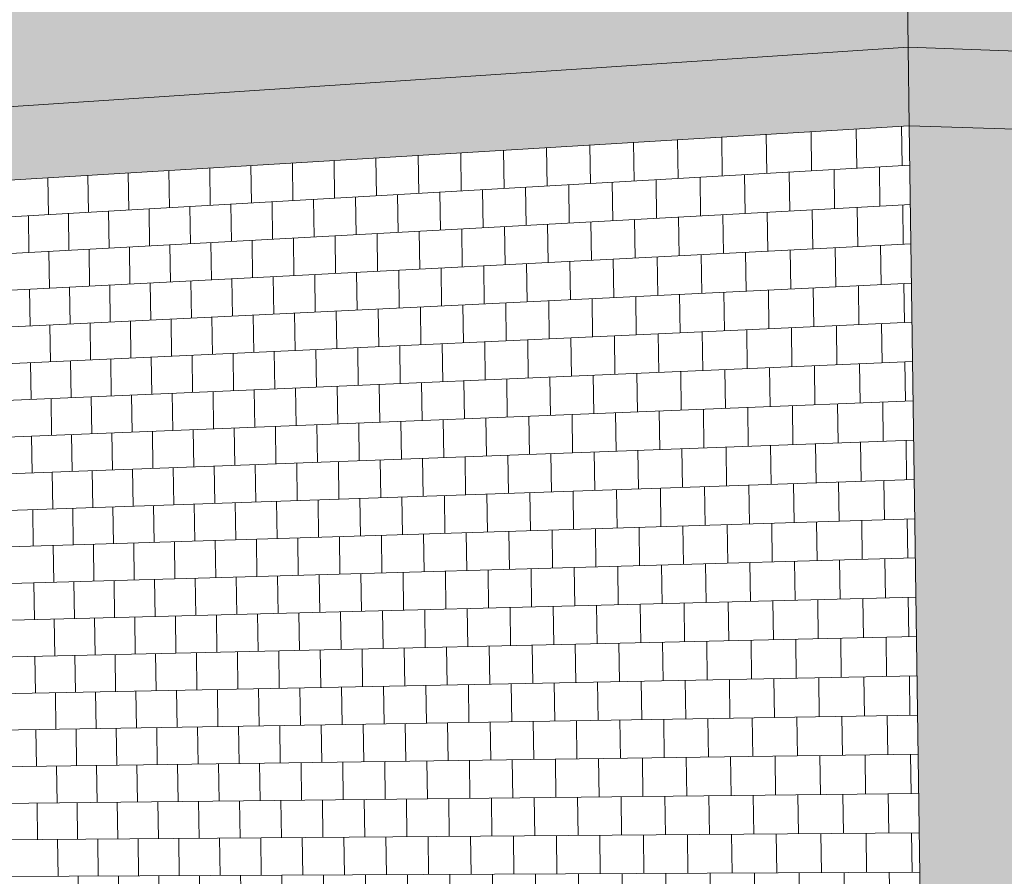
# Model space of a CAD drawing. Header units: metres. Extents: x -29 to 486, y -1 to 6.
# Tile 34 of 165: x 169.3632 to 169.36511, y 0.70366 to 0.70532. Entities that reach past the tile are written whole.
import ezdxf

# ---------------------------------------------------------------- set-up
doc = ezdxf.new("R2010")
doc.units = ezdxf.units.M
for name, color, linetype, lineweight in [('A-FLOR', 192, 'Continuous', 18), ('A-WALL', 113, 'Continuous', 18), ('A-WALL-PATT', 111, 'Continuous', 35)]:
    doc.layers.add(name, color=color, linetype=linetype, lineweight=lineweight)

# ---------------------------------------------------------------- blocks, each defined once
blk = doc.blocks.new('FP_68-Vista 3D 4')
at = {"layer": 'A-WALL-PATT', "lineweight": 9}
for p, q in [((12.4999877, 0.7050318), (12.4999866, 0.7051076)), ((12.5000757, 0.7050368), (12.5000746, 0.7051129)), ((12.4996415, 0.7050118), (12.4996404, 0.7050867)), ((12.4996832, 0.7050892), (12.4996832, 0.7050892)), ((12.4997272, 0.7050168), (12.4997261, 0.7050918)), ((12.4997691, 0.7050944), (12.4997691, 0.7050944)), ((12.4998134, 0.7050217), (12.4998123, 0.7050971)), ((12.4998557, 0.7050997), (12.4998557, 0.7050997)), ((12.4999002, 0.7050267), (12.4998992, 0.7051023)), ((12.4999428, 0.705105), (12.4999428, 0.705105)), ((12.4993451, 0.7050688), (12.4993451, 0.7050688)), ((12.4993879, 0.7049972), (12.4993868, 0.7050713)), ((12.4994288, 0.7050738), (12.4994288, 0.7050738)), ((12.4994719, 0.7050021), (12.4994708, 0.7050764)), ((12.499513, 0.7050789), (12.499513, 0.7050789)), ((12.4995564, 0.7050069), (12.4995553, 0.7050815)), ((12.4995978, 0.7050841), (12.4995978, 0.7050841)), ((12.4990158, 0.7050489), (12.4990158, 0.7050489)), ((12.4990575, 0.7049782), (12.4990564, 0.7050513)), ((12.4990973, 0.7050538), (12.4990973, 0.7050538)), ((12.4991393, 0.7049829), (12.4991382, 0.7050563)), ((12.4991793, 0.7050588), (12.4991793, 0.7050588)), ((12.4992216, 0.7049877), (12.4992206, 0.7050613)), ((12.4992619, 0.7050638), (12.4992619, 0.7050638)), ((12.4993045, 0.7049924), (12.4993034, 0.7050663)), ((12.4971618, 0.7048691), (12.5000904, 0.7050377)), ((12.4986949, 0.7050294), (12.4986949, 0.7050294)), ((12.4987356, 0.7049597), (12.4987346, 0.7050318)), ((12.4987744, 0.7050343), (12.4987744, 0.7050343)), ((12.4988153, 0.7049643), (12.4988143, 0.7050367)), ((12.4988543, 0.7050391), (12.4988543, 0.7050391)), ((12.4988955, 0.7049689), (12.4988945, 0.7050415)), ((12.4989348, 0.705044), (12.4989348, 0.705044)), ((12.4989763, 0.7049735), (12.4989752, 0.7050464)), ((12.4999449, 0.7049536), (12.4999439, 0.7050293)), ((12.5000327, 0.7049583), (12.5000316, 0.7050343)), ((12.4983823, 0.7050105), (12.4983823, 0.7050105)), ((12.498422, 0.7049416), (12.4984209, 0.7050129)), ((12.4984597, 0.7050152), (12.4984597, 0.7050152)), ((12.4984996, 0.7049461), (12.4984986, 0.7050176)), ((12.4985376, 0.7050199), (12.4985376, 0.7050199)), ((12.4985778, 0.7049506), (12.4985767, 0.7050223)), ((12.498616, 0.7050247), (12.498616, 0.7050247)), ((12.4986565, 0.7049551), (12.4986554, 0.7050271)), ((12.4996853, 0.7049394), (12.4996843, 0.7050143)), ((12.4997713, 0.7049441), (12.4997702, 0.7050193)), ((12.4998578, 0.7049488), (12.4998568, 0.7050242)), ((12.4993472, 0.7049209), (12.4993461, 0.7049948)), ((12.4994309, 0.7049255), (12.4994298, 0.7049997)), ((12.4995151, 0.7049301), (12.4995141, 0.7050045)), ((12.4995999, 0.7049347), (12.4995989, 0.7050094)), ((12.4990179, 0.7049029), (12.4990168, 0.7049759)), ((12.4990994, 0.7049074), (12.4990983, 0.7049806)), ((12.4991815, 0.7049118), (12.4991804, 0.7049853)), ((12.499264, 0.7049163), (12.499263, 0.70499)), ((12.4971628, 0.7048015), (12.5000915, 0.7049616)), ((12.4986181, 0.7048811), (12.4986171, 0.7049529)), ((12.498697, 0.7048854), (12.498696, 0.7049574)), ((12.4987765, 0.7048897), (12.4987754, 0.704962)), ((12.4988564, 0.7048941), (12.4988554, 0.7049666)), ((12.4989369, 0.7048985), (12.4989358, 0.7049712)), ((12.4999898, 0.7048801), (12.4999887, 0.7049559)), ((12.5000778, 0.7048847), (12.5000767, 0.7049608)), ((12.4983844, 0.7048683), (12.4983833, 0.7049394)), ((12.4984618, 0.7048725), (12.4984607, 0.7049439)), ((12.4985397, 0.7048768), (12.4985386, 0.7049483)), ((12.4996436, 0.7048622), (12.4996426, 0.704937)), ((12.4997293, 0.7048667), (12.4997282, 0.7049417)), ((12.4998155, 0.7048711), (12.4998145, 0.7049464)), ((12.4999024, 0.7048756), (12.4999013, 0.7049512)), ((12.4993066, 0.7048448), (12.4993056, 0.7049186)), ((12.49939, 0.7048491), (12.499389, 0.7049232)), ((12.499474, 0.7048535), (12.4994729, 0.7049278)), ((12.4995585, 0.7048578), (12.4995575, 0.7049324)), ((12.4988976, 0.7048236), (12.4988966, 0.7048963)), ((12.4989784, 0.7048278), (12.4989773, 0.7049007)), ((12.4990596, 0.704832), (12.4990586, 0.7049051)), ((12.4991414, 0.7048363), (12.4991404, 0.7049096)), ((12.4992237, 0.7048405), (12.4992227, 0.7049141)), ((12.4971639, 0.704734), (12.5000925, 0.7048854)), ((12.4985799, 0.7048072), (12.4985788, 0.7048789)), ((12.4986586, 0.7048113), (12.4986575, 0.7048832)), ((12.4987377, 0.7048154), (12.4987367, 0.7048875)), ((12.4988174, 0.7048195), (12.4988164, 0.7048919)), ((12.4999471, 0.7048022), (12.499946, 0.7048779)), ((12.5000348, 0.7048065), (12.5000337, 0.7048824)), ((12.4984241, 0.7047992), (12.498423, 0.7048704)), ((12.4985017, 0.7048032), (12.4985007, 0.7048746)), ((12.4996021, 0.7047853), (12.499601, 0.70486)), ((12.4996875, 0.7047895), (12.4996864, 0.7048644)), ((12.4997734, 0.7047937), (12.4997724, 0.7048689)), ((12.49986, 0.7047979), (12.4998589, 0.7048734)), ((12.4991836, 0.7047649), (12.4991825, 0.7048384)), ((12.4992662, 0.704769), (12.4992651, 0.7048427)), ((12.4993493, 0.704773), (12.4993483, 0.704847)), ((12.499433, 0.7047771), (12.499432, 0.7048513)), ((12.4995173, 0.7047812), (12.4995162, 0.7048556)), ((12.4988585, 0.7047491), (12.4988575, 0.7048216)), ((12.498939, 0.704753), (12.4989379, 0.7048257)), ((12.49902, 0.704757), (12.4990189, 0.7048299)), ((12.4991015, 0.7047609), (12.4991005, 0.7048341)), ((12.4971649, 0.7046665), (12.5000936, 0.7048093)), ((12.4984639, 0.7047298), (12.4984628, 0.7048012)), ((12.4985418, 0.7047336), (12.4985408, 0.7048052)), ((12.4986202, 0.7047374), (12.4986192, 0.7048092)), ((12.4986992, 0.7047413), (12.4986981, 0.7048133)), ((12.4987786, 0.7047452), (12.4987775, 0.7048174)), ((12.4999919, 0.7047285), (12.4999909, 0.7048043)), ((12.5000799, 0.7047325), (12.5000789, 0.7048086)), ((12.4983865, 0.704726), (12.4983854, 0.7047972)), ((12.4995607, 0.7047087), (12.4995596, 0.7047833)), ((12.4996458, 0.7047126), (12.4996447, 0.7047874)), ((12.4997314, 0.7047166), (12.4997304, 0.7047916)), ((12.4998177, 0.7047205), (12.4998166, 0.7047958)), ((12.4999045, 0.7047245), (12.4999034, 0.7048)), ((12.4991435, 0.7046896), (12.4991425, 0.7047629)), ((12.4992259, 0.7046934), (12.4992248, 0.7047669)), ((12.4993087, 0.7046972), (12.4993077, 0.704771)), ((12.4993922, 0.704701), (12.4993911, 0.7047751)), ((12.4994761, 0.7047049), (12.4994751, 0.7047792)), ((12.4987399, 0.7046711), (12.4987388, 0.7047432)), ((12.4988196, 0.7046747), (12.4988185, 0.7047471)), ((12.4988998, 0.7046784), (12.4988987, 0.704751)), ((12.4989805, 0.7046821), (12.4989794, 0.704755)), ((12.4990618, 0.7046859), (12.4990607, 0.7047589)), ((12.4971659, 0.7045989), (12.5000947, 0.7047332)), ((12.4984262, 0.7046567), (12.4984251, 0.7047279)), ((12.4985038, 0.7046603), (12.4985028, 0.7047317)), ((12.498582, 0.7046639), (12.498581, 0.7047355)), ((12.4986607, 0.7046675), (12.4986596, 0.7047394)), ((12.4999492, 0.7046508), (12.4999482, 0.7047265)), ((12.5000369, 0.7046546), (12.5000359, 0.7047305)), ((12.4995194, 0.7046324), (12.4995183, 0.7047068)), ((12.4996042, 0.704636), (12.4996031, 0.7047107)), ((12.4996896, 0.7046397), (12.4996885, 0.7047146)), ((12.4997756, 0.7046434), (12.4997745, 0.7047185)), ((12.4998621, 0.7046471), (12.499861, 0.7047225)), ((12.4991036, 0.7046145), (12.4991026, 0.7046877)), ((12.4991857, 0.704618), (12.4991846, 0.7046915)), ((12.4992683, 0.7046216), (12.4992672, 0.7046953)), ((12.4993514, 0.7046252), (12.4993504, 0.7046991)), ((12.4994351, 0.7046288), (12.4994341, 0.7047029)), ((12.4987013, 0.7045973), (12.4987002, 0.7046693)), ((12.4987807, 0.7046007), (12.4987796, 0.7046729)), ((12.4988607, 0.7046041), (12.4988596, 0.7046766)), ((12.4989411, 0.7046075), (12.4989401, 0.7046803)), ((12.4990221, 0.704611), (12.4990211, 0.704684)), ((12.497167, 0.7045314), (12.5000957, 0.7046571)), ((12.4983886, 0.7045838), (12.4983875, 0.7046549)), ((12.498466, 0.7045872), (12.4984649, 0.7046585)), ((12.4985439, 0.7045905), (12.4985429, 0.7046621)), ((12.4986223, 0.7045939), (12.4986213, 0.7046657)), ((12.4999067, 0.7045734), (12.4999056, 0.7046489)), ((12.4999941, 0.7045769), (12.499993, 0.7046527)), ((12.5000821, 0.7045804), (12.500081, 0.7046565)), ((12.4994783, 0.7045563), (12.4994772, 0.7046306)), ((12.4995628, 0.7045596), (12.4995617, 0.7046342)), ((12.4996479, 0.704563), (12.4996468, 0.7046378)), ((12.4997336, 0.7045665), (12.4997325, 0.7046415)), ((12.4998198, 0.7045699), (12.4998188, 0.7046452)), ((12.4990639, 0.7045397), (12.4990628, 0.7046128)), ((12.4991457, 0.704543), (12.4991446, 0.7046163)), ((12.499228, 0.7045463), (12.4992269, 0.7046198)), ((12.4993109, 0.7045496), (12.4993098, 0.7046234)), ((12.4993943, 0.7045529), (12.4993932, 0.704627)), ((12.4985841, 0.7045205), (12.4985831, 0.7045922)), ((12.4986628, 0.7045237), (12.4986617, 0.7045956)), ((12.498742, 0.7045268), (12.4987409, 0.704599)), ((12.4988217, 0.70453), (12.4988206, 0.7046024)), ((12.4989019, 0.7045332), (12.4989008, 0.7046058)), ((12.4989826, 0.7045364), (12.4989816, 0.7046093)), ((12.497168, 0.7044639), (12.5000968, 0.704581)), ((12.4984283, 0.7045143), (12.4984272, 0.7045855)), ((12.4985059, 0.7045174), (12.4985049, 0.7045888)), ((12.4998642, 0.7044962), (12.4998632, 0.7045717)), ((12.4999514, 0.7044995), (12.4999503, 0.7045751)), ((12.5000391, 0.7045027), (12.500038, 0.7045787)), ((12.4994373, 0.7044804), (12.4994362, 0.7045546)), ((12.4995215, 0.7044835), (12.4995205, 0.704558)), ((12.4996063, 0.7044867), (12.4996053, 0.7045613)), ((12.4996917, 0.7044899), (12.4996907, 0.7045648)), ((12.4997777, 0.704493), (12.4997766, 0.7045682)), ((12.4989432, 0.7044621), (12.4989422, 0.7045348)), ((12.4990242, 0.7044651), (12.4990232, 0.7045381)), ((12.4991058, 0.7044681), (12.4991047, 0.7045413)), ((12.4991878, 0.7044712), (12.4991868, 0.7045446)), ((12.4992704, 0.7044742), (12.4992694, 0.7045479)), ((12.4993536, 0.7044773), (12.4993525, 0.7045512)), ((12.4984681, 0.7044445), (12.498467, 0.7045158)), ((12.498546, 0.7044474), (12.498545, 0.7045189)), ((12.4986244, 0.7044503), (12.4986234, 0.7045221)), ((12.4987034, 0.7044532), (12.4987023, 0.7045252)), ((12.4987828, 0.7044562), (12.4987818, 0.7045284)), ((12.4988628, 0.7044591), (12.4988617, 0.7045316)), ((12.497169, 0.7043964), (12.5000979, 0.7045049)), ((12.4983907, 0.7044416), (12.4983896, 0.7045127)), ((12.4999088, 0.7044223), (12.4999077, 0.7044979)), ((12.4999962, 0.7044253), (12.4999951, 0.7045011)), ((12.5000842, 0.7044283), (12.5000832, 0.7045044)), ((12.4993964, 0.7044048), (12.4993954, 0.7044789)), ((12.4994804, 0.7044077), (12.4994793, 0.704482)), ((12.4995649, 0.7044106), (12.4995639, 0.7044851)), ((12.49965, 0.7044135), (12.499649, 0.7044883)), ((12.4997357, 0.7044164), (12.4997346, 0.7044914)), ((12.499822, 0.7044194), (12.4998209, 0.7044946)), ((12.4988238, 0.7043853), (12.4988227, 0.7044576)), ((12.498904, 0.704388), (12.4989029, 0.7044606)), ((12.4989847, 0.7043908), (12.4989837, 0.7044636)), ((12.499066, 0.7043936), (12.4990649, 0.7044666)), ((12.4991478, 0.7043963), (12.4991467, 0.7044697)), ((12.4992301, 0.7043992), (12.4992291, 0.7044727)), ((12.499313, 0.704402), (12.4993119, 0.7044758)), ((12.4984304, 0.7043719), (12.4984293, 0.7044431)), ((12.4985081, 0.7043745), (12.498507, 0.7044459)), ((12.4985862, 0.7043772), (12.4985852, 0.7044488)), ((12.4986649, 0.7043799), (12.4986638, 0.7044518)), ((12.4987441, 0.7043826), (12.498743, 0.7044547)), ((12.4971701, 0.7043288), (12.500099, 0.7044288)), ((12.4998664, 0.7043454), (12.4998653, 0.7044208)), ((12.4999535, 0.7043482), (12.4999524, 0.7044238)), ((12.5000412, 0.7043509), (12.5000401, 0.7044268)), ((12.4992726, 0.7043269), (12.4992715, 0.7044006)), ((12.4993557, 0.7043295), (12.4993546, 0.7044034)), ((12.4994394, 0.7043321), (12.4994383, 0.7044063)), ((12.4995237, 0.7043347), (12.4995226, 0.7044091)), ((12.4996085, 0.7043374), (12.4996074, 0.704412)), ((12.4996939, 0.7043401), (12.4996928, 0.7044149)), ((12.4997798, 0.7043427), (12.4997788, 0.7044179)), ((12.4987055, 0.7043092), (12.4987044, 0.7043812)), ((12.4987849, 0.7043117), (12.4987839, 0.7043839)), ((12.4988649, 0.7043142), (12.4988638, 0.7043867)), ((12.4989454, 0.7043167), (12.4989443, 0.7043894)), ((12.4990264, 0.7043192), (12.4990253, 0.7043922)), ((12.4991079, 0.7043218), (12.4991068, 0.7043949)), ((12.4991899, 0.7043243), (12.4991889, 0.7043977)), ((12.4983928, 0.7042994), (12.4983917, 0.7043705)), ((12.4984702, 0.7043019), (12.4984692, 0.7043732)), ((12.4985481, 0.7043043), (12.4985471, 0.7043758)), ((12.4986266, 0.7043067), (12.4986255, 0.7043785)), ((12.4971711, 0.7042613), (12.5001, 0.7043527)), ((12.4998241, 0.7042688), (12.499823, 0.7043441)), ((12.4999109, 0.7042713), (12.4999099, 0.7043468)), ((12.4999984, 0.7042737), (12.4999973, 0.7043495)), ((12.5000864, 0.7042762), (12.5000853, 0.7043523)), ((12.4992322, 0.7042521), (12.4992312, 0.7043256)), ((12.4993151, 0.7042544), (12.4993141, 0.7043282)), ((12.4993985, 0.7042568), (12.4993975, 0.7043308)), ((12.4994825, 0.7042592), (12.4994815, 0.7043334)), ((12.4995671, 0.7042615), (12.499566, 0.7043361)), ((12.4996522, 0.7042639), (12.4996511, 0.7043387)), ((12.4997378, 0.7042664), (12.4997368, 0.7043414)), ((12.4985883, 0.7042339), (12.4985873, 0.7043055)), ((12.498667, 0.7042361), (12.498666, 0.704308)), ((12.4987462, 0.7042383), (12.4987451, 0.7043104)), ((12.4988259, 0.7042406), (12.4988248, 0.7043129)), ((12.4989061, 0.7042429), (12.4989051, 0.7043154)), ((12.4989868, 0.7042451), (12.4989858, 0.704318)), ((12.4990681, 0.7042474), (12.4990671, 0.7043205)), ((12.4991499, 0.7042497), (12.4991488, 0.704323)), ((12.4984325, 0.7042295), (12.4984314, 0.7043007)), ((12.4985102, 0.7042317), (12.4985091, 0.7043031)), ((12.4971721, 0.7041938), (12.5001011, 0.7042766)), ((12.499782, 0.7041924), (12.4997809, 0.7042676)), ((12.4998685, 0.7041946), (12.4998674, 0.70427)), ((12.4999556, 0.7041969), (12.4999546, 0.7042725)), ((12.5000434, 0.7041991), (12.5000423, 0.704275)), ((12.49911, 0.7041754), (12.4991089, 0.7042486)), ((12.4991921, 0.7041775), (12.499191, 0.7042509)), ((12.4992747, 0.7041796), (12.4992736, 0.7042532)), ((12.4993578, 0.7041817), (12.4993568, 0.7042556)), ((12.4994415, 0.7041838), (12.4994405, 0.704258)), ((12.4995258, 0.704186), (12.4995247, 0.7042603)), ((12.4996106, 0.7041881), (12.4996095, 0.7042627)), ((12.499696, 0.7041903), (12.4996949, 0.7042652)), ((12.4983949, 0.7041573), (12.4983938, 0.7042284)), ((12.4984723, 0.7041592), (12.4984713, 0.7042306)), ((12.4985502, 0.7041612), (12.4985492, 0.7042328)), ((12.4986287, 0.7041632), (12.4986276, 0.704235)), ((12.4987076, 0.7041652), (12.4987065, 0.7042372)), ((12.498787, 0.7041672), (12.498786, 0.7042395)), ((12.498867, 0.7041693), (12.4988659, 0.7042417)), ((12.4989475, 0.7041713), (12.4989464, 0.704244)), ((12.4990285, 0.7041733), (12.4990274, 0.7042463)), ((12.4971732, 0.7041263), (12.5001022, 0.7042006)), ((12.49974, 0.7041163), (12.4997389, 0.7041914)), ((12.4998262, 0.7041183), (12.4998252, 0.7041935)), ((12.4999131, 0.7041202), (12.499912, 0.7041957)), ((12.5000005, 0.7041222), (12.4999994, 0.704198)), ((12.5000885, 0.7041242), (12.5000874, 0.7042002)), ((12.498989, 0.7040995), (12.4989879, 0.7041723)), ((12.4990702, 0.7041013), (12.4990692, 0.7041744)), ((12.499152, 0.7041032), (12.499151, 0.7041765)), ((12.4992344, 0.704105), (12.4992333, 0.7041785)), ((12.4993172, 0.7041069), (12.4993162, 0.7041806)), ((12.4994007, 0.7041087), (12.4993996, 0.7041828)), ((12.4994847, 0.7041106), (12.4994836, 0.7041849)), ((12.4995692, 0.7041125), (12.4995681, 0.704187)), ((12.4996543, 0.7041144), (12.4996532, 0.7041892)), ((12.4984346, 0.7040871), (12.4984335, 0.7041583)), ((12.4985123, 0.7040888), (12.4985112, 0.7041602)), ((12.4985904, 0.7040906), (12.4985894, 0.7041622)), ((12.4986691, 0.7040923), (12.4986681, 0.7041642)), ((12.4987483, 0.7040941), (12.4987473, 0.7041662)), ((12.498828, 0.7040959), (12.498827, 0.7041682)), ((12.4989082, 0.7040977), (12.4989072, 0.7041703)), ((12.4971742, 0.7040588), (12.5001032, 0.7041245)), ((12.4996981, 0.7040405), (12.4996971, 0.7041154)), ((12.4997841, 0.7040422), (12.499783, 0.7041173)), ((12.4998706, 0.7040439), (12.4998696, 0.7041193)), ((12.4999578, 0.7040456), (12.4999567, 0.7041212)), ((12.5000455, 0.7040473), (12.5000444, 0.7041232)), ((12.4987892, 0.7040228), (12.4987881, 0.704095)), ((12.4988691, 0.7040243), (12.4988681, 0.7040968)), ((12.4989496, 0.7040259), (12.4989485, 0.7040986)), ((12.4990306, 0.7040275), (12.4990295, 0.7041004)), ((12.4991121, 0.7040291), (12.4991111, 0.7041022)), ((12.4991942, 0.7040307), (12.4991931, 0.7041041)), ((12.4992768, 0.7040323), (12.4992757, 0.7041059)), ((12.49936, 0.7040339), (12.4993589, 0.7041078)), ((12.4994437, 0.7040355), (12.4994426, 0.7041097)), ((12.4995279, 0.7040372), (12.4995269, 0.7041116)), ((12.4996127, 0.7040388), (12.4996117, 0.7041135)), ((12.498397, 0.7040151), (12.4983959, 0.7040862)), ((12.4984744, 0.7040166), (12.4984734, 0.7040879)), ((12.4985523, 0.7040182), (12.4985513, 0.7040897)), ((12.4986308, 0.7040197), (12.4986297, 0.7040915)), ((12.4987097, 0.7040212), (12.4987087, 0.7040932)), ((12.4971752, 0.7039913), (12.5001043, 0.7040484)), ((12.4995713, 0.7039635), (12.4995703, 0.704038)), ((12.4996564, 0.7039649), (12.4996554, 0.7040397)), ((12.4997421, 0.7039663), (12.499741, 0.7040413)), ((12.4998284, 0.7039678), (12.4998273, 0.704043)), ((12.4999152, 0.7039692), (12.4999141, 0.7040447)), ((12.5000026, 0.7039707), (12.5000016, 0.7040464)), ((12.5000907, 0.7039721), (12.5000896, 0.7040481)), ((12.4985926, 0.7039473), (12.4985915, 0.7040189)), ((12.4986712, 0.7039486), (12.4986702, 0.7040205)), ((12.4987504, 0.7039499), (12.4987494, 0.704022)), ((12.4988301, 0.7039512), (12.4988291, 0.7040236)), ((12.4989103, 0.7039526), (12.4989093, 0.7040251)), ((12.4989911, 0.7039539), (12.49899, 0.7040267)), ((12.4990724, 0.7039552), (12.4990713, 0.7040283)), ((12.4991542, 0.7039566), (12.4991531, 0.7040299)), ((12.4992365, 0.703958), (12.4992354, 0.7040315)), ((12.4993194, 0.7039593), (12.4993183, 0.7040331)), ((12.4994028, 0.7039607), (12.4994017, 0.7040347)), ((12.4994868, 0.7039621), (12.4994857, 0.7040364)), ((12.4984367, 0.7039447), (12.4984356, 0.7040159)), ((12.4985144, 0.703946), (12.4985133, 0.7040174)), ((12.4971762, 0.7039238), (12.5001054, 0.7039724)), ((12.4994458, 0.7038873), (12.4994447, 0.7039614)), ((12.4995301, 0.7038884), (12.499529, 0.7039628)), ((12.4996149, 0.7038896), (12.4996138, 0.7039642)), ((12.4997003, 0.7038908), (12.4996992, 0.7039656)), ((12.4997862, 0.7038919), (12.4997852, 0.7039671)), ((12.4998728, 0.7038931), (12.4998717, 0.7039685)), ((12.4999599, 0.7038943), (12.4999588, 0.7039699)), ((12.5000476, 0.7038955), (12.5000466, 0.7039714)), ((12.4983991, 0.703873), (12.498398, 0.7039441)), ((12.4984765, 0.7038741), (12.4984755, 0.7039454)), ((12.4985545, 0.7038751), (12.4985534, 0.7039466)), ((12.4986329, 0.7038762), (12.4986318, 0.7039479)), ((12.4987118, 0.7038773), (12.4987108, 0.7039493)), ((12.4987913, 0.7038784), (12.4987902, 0.7039506)), ((12.4988712, 0.7038794), (12.4988702, 0.7039519)), ((12.4989517, 0.7038805), (12.4989506, 0.7039532)), ((12.4990327, 0.7038817), (12.4990317, 0.7039546)), ((12.4991142, 0.7038828), (12.4991132, 0.7039559)), ((12.4991963, 0.7038839), (12.4991953, 0.7039573)), ((12.4992789, 0.703885), (12.4992779, 0.7039586)), ((12.4993621, 0.7038861), (12.499361, 0.70396)), ((12.4971773, 0.7038563), (12.5001065, 0.7038963)), ((12.4993215, 0.7038118), (12.4993204, 0.7038856)), ((12.4994049, 0.7038127), (12.4994039, 0.7038867)), ((12.4994889, 0.7038136), (12.4994878, 0.7038879)), ((12.4995735, 0.7038145), (12.4995724, 0.703889)), ((12.4996586, 0.7038154), (12.4996575, 0.7038902)), ((12.4997442, 0.7038164), (12.4997432, 0.7038913)), ((12.4998305, 0.7038173), (12.4998294, 0.7038925)), ((12.4999173, 0.7038182), (12.4999163, 0.7038937)), ((12.5000048, 0.7038191), (12.5000037, 0.7038949)), ((12.5000928, 0.7038201), (12.5000917, 0.7038961)), ((12.4984388, 0.7038024), (12.4984377, 0.7038735)), ((12.4985165, 0.7038032), (12.4985154, 0.7038746)), ((12.4985947, 0.703804), (12.4985936, 0.7038757)), ((12.4986733, 0.7038049), (12.4986723, 0.7038767)), ((12.4987525, 0.7038057), (12.4987515, 0.7038778)), ((12.4988322, 0.7038066), (12.4988312, 0.7038789)), ((12.4989125, 0.7038074), (12.4989114, 0.70388)), ((12.4989932, 0.7038083), (12.4989921, 0.7038811)), ((12.4990745, 0.7038092), (12.4990734, 0.7038822)), ((12.4991563, 0.7038101), (12.4991552, 0.7038833)), ((12.4992386, 0.7038109), (12.4992376, 0.7038844)), ((12.4971783, 0.7037888), (12.5001075, 0.7038202)), ((12.4990348, 0.7037358), (12.4990338, 0.7038087)), ((12.4991164, 0.7037365), (12.4991153, 0.7038096)), ((12.4991984, 0.7037371), (12.4991974, 0.7038105)), ((12.499281, 0.7037377), (12.49928, 0.7038114)), ((12.4993642, 0.7037384), (12.4993631, 0.7038123)), ((12.4994479, 0.703739), (12.4994469, 0.7038132)), ((12.4995322, 0.7037397), (12.4995311, 0.7038141)), ((12.499617, 0.7037404), (12.4996159, 0.703815)), ((12.4997024, 0.703741), (12.4997013, 0.7038159)), ((12.4997884, 0.7037417), (12.4997873, 0.7038168)), ((12.4998749, 0.7037424), (12.4998739, 0.7038177)), ((12.4999621, 0.7037431), (12.499961, 0.7038187)), ((12.5000498, 0.7037437), (12.5000487, 0.7038196)), ((12.4984012, 0.7037309), (12.4984001, 0.7038019)), ((12.4984786, 0.7037315), (12.4984776, 0.7038028)), ((12.4985566, 0.7037321), (12.4985555, 0.7038036)), ((12.498635, 0.7037327), (12.4986339, 0.7038045)), ((12.4987139, 0.7037333), (12.4987129, 0.7038053)), ((12.4987934, 0.7037339), (12.4987923, 0.7038061)), ((12.4988733, 0.7037346), (12.4988723, 0.703807)), ((12.4989538, 0.7037352), (12.4989528, 0.7038079)), ((12.4971793, 0.7037214), (12.5001086, 0.7037442)), ((12.4985968, 0.7036608), (12.4985957, 0.7037324)), ((12.4986755, 0.7036612), (12.4986744, 0.703733)), ((12.4987546, 0.7036616), (12.4987536, 0.7037336)), ((12.4988343, 0.7036619), (12.4988333, 0.7037343)), ((12.4989146, 0.7036623), (12.4989135, 0.7037349)), ((12.4989953, 0.7036627), (12.4989943, 0.7037355)), ((12.4990766, 0.7036631), (12.4990755, 0.7037361)), ((12.4991584, 0.7036635), (12.4991573, 0.7037368)), ((12.4992407, 0.7036639), (12.4992397, 0.7037374)), ((12.4993236, 0.7036643), (12.4993226, 0.7037381)), ((12.4994071, 0.7036647), (12.499406, 0.7037387)), ((12.499491, 0.7036651), (12.49949, 0.7037394)), ((12.4995756, 0.7036656), (12.4995745, 0.70374)), ((12.4996607, 0.703666), (12.4996596, 0.7037407)), ((12.4997464, 0.7036664), (12.4997453, 0.7037414)), ((12.4998326, 0.7036668), (12.4998316, 0.703742)), ((12.4999195, 0.7036672), (12.4999184, 0.7037427)), ((12.5000069, 0.7036677), (12.5000058, 0.7037434)), ((12.5000949, 0.7036681), (12.5000939, 0.7037441)), ((12.4984409, 0.70366), (12.4984398, 0.7037312)), ((12.4985186, 0.7036604), (12.4985175, 0.7037318)), ((12.4971804, 0.7036539), (12.5001097, 0.7036682)), ((12.4984807, 0.7035889), (12.4984797, 0.7036602)), ((12.4985587, 0.7035891), (12.4985576, 0.7036606)), ((12.4986371, 0.7035892), (12.498636, 0.703661)), ((12.498716, 0.7035894), (12.498715, 0.7036614)), ((12.4987955, 0.7035896), (12.4987944, 0.7036617)), ((12.4988755, 0.7035897), (12.4988744, 0.7036621)), ((12.4989559, 0.7035899), (12.4989549, 0.7036625)), ((12.4990369, 0.70359), (12.4990359, 0.7036629)), ((12.4991185, 0.7035902), (12.4991174, 0.7036633)), ((12.4992006, 0.7035903), (12.4991995, 0.7036637)), ((12.4992832, 0.7035905), (12.4992821, 0.7036641)), ((12.4993663, 0.7035907), (12.4993653, 0.7036645)), ((12.49945, 0.7035908), (12.499449, 0.7036649)), ((12.4995343, 0.703591), (12.4995332, 0.7036653)), ((12.4996191, 0.7035912), (12.4996181, 0.7036658)), ((12.4997045, 0.7035913), (12.4997035, 0.7036662)), ((12.4997905, 0.7035915), (12.4997894, 0.7036666)), ((12.4998771, 0.7035917), (12.499876, 0.703667)), ((12.4999642, 0.7035918), (12.4999631, 0.7036674)), ((12.5000519, 0.703592), (12.5000508, 0.7036679))]:
    blk.add_line(p, q, dxfattribs=at)

msp = doc.modelspace()

# ---------------------------------------------------------------- hatches: boundary and pattern name
at = {"layer": 'A-FLOR'}
for points in [[(169.3619474, 0.7049338), (169.3649222, 0.7051138), (169.3649201, 0.7052661), (169.3619453, 0.7050686), (169.3619473, 0.7049367)], [(169.3697378, 0.7049603), (169.3697361, 0.7050977), (169.3649201, 0.7052661), (169.3649222, 0.7051138), (169.3697361, 0.7049604)]]:
    msp.add_hatch(color=256, dxfattribs=at).paths.add_polyline_path(points, flags=0)
at = {"layer": 'A-WALL', "lineweight": 9}
msp.add_hatch(color=256, dxfattribs=at).paths.add_polyline_path([(169.3619916, 0.7050717), (169.3649201, 0.7052661), (169.3649079, 0.7061294), (169.3619799, 0.7058376), (169.3619886, 0.7052685)], flags=0)
at = {"layer": 'A-WALL'}
for points in [[(169.3651384, 0.7052585), (169.3651264, 0.7061179), (169.3649079, 0.7061294), (169.3649201, 0.7052661), (169.3651264, 0.7052589)], [(169.3649629, 0.7022242), (169.3651808, 0.7022301), (169.3651406, 0.7051069), (169.3649222, 0.7051138), (169.364962, 0.7022857)]]:
    msp.add_hatch(color=256, dxfattribs=at).paths.add_polyline_path(points, flags=0)

# ---------------------------------------------------------------- linework, layer by layer
at = {"layer": 'A-FLOR', "lineweight": 9}
for p, q in [((169.3649201, 0.7052661), (169.3697361, 0.7050977)), ((169.3649201, 0.7052661), (169.3649222, 0.7051138)), ((169.3697378, 0.7049603), (169.3649222, 0.7051138))]:
    msp.add_line(p, q, dxfattribs=at)
at = {"layer": 'A-WALL', "lineweight": 9}
for p, q in [((169.3649201, 0.7052661), (169.3649079, 0.7061294)), ((169.3619916, 0.7050717), (169.3649201, 0.7052661)), ((169.3649222, 0.7051138), (169.3619474, 0.7049338)), ((169.3649629, 0.7022242), (169.3649222, 0.7051138))]:
    msp.add_line(p, q, dxfattribs=at)

# ---------------------------------------------------------------- block references
msp.add_blockref('FP_68-Vista 3D 4', (156.8648329, 0), dxfattribs=at)

doc.saveas('drawing.dxf')
